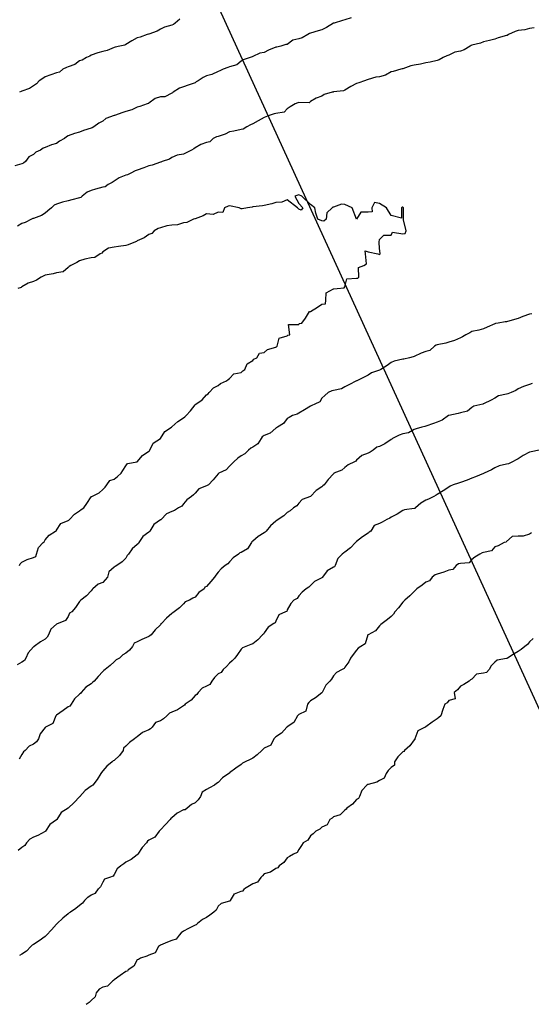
# Model space of a CAD drawing. Header units: inches. Extents: x 158323 to 160611, y 432808 to 437248.
# Tile 57 of 228: x 159175 to 159197, y 436650 to 436693. Entities that reach past the tile are written whole.
import ezdxf

# ---------------------------------------------------------------- set-up
doc = ezdxf.new("R2010")
doc.units = ezdxf.units.IN
doc.header["$MEASUREMENT"] = 0
doc.linetypes.add('CENTER', pattern=[0])
for name, color, linetype, lineweight in [('Hoogtelijn-bestaand 10.00 M', 7, 'Continuous', 15), ('Hoogtelijn-bestaand 11.00 M', 7, 'Continuous', 15), ('Hoogtelijn-bestaand 12.00 M', 7, 'Continuous', 15), ('Hoogtelijn-bestaand 7.00 M', 7, 'Continuous', 15), ('Hoogtelijn-bestaand 8.00 M', 7, 'Continuous', 15), ('Hoogtelijn-bestaand 9.00 M', 7, 'Continuous', 15), ('Profielen', 3, 'Continuous', 60)]:
    doc.layers.add(name, color=color, linetype=linetype, lineweight=lineweight)

msp = doc.modelspace()

# ---------------------------------------------------------------- linework, layer by layer
at = {"layer": 'Hoogtelijn-bestaand 10.00 M', "color": 252, "linetype": 'Continuous', "lineweight": 25}
for points in [[(159189.524, 436692.976, 10), (159189.25, 436692.889, 10), (159189.14, 436692.86, 10), (159188.786, 436692.75, 10), (159188.758, 436692.742, 10), (159188.75, 436692.738, 10), (159188.45, 436692.55, 10), (159188.25, 436692.453, 10), (159188.088, 436692.412, 10), (159187.75, 436692.316, 10), (159187.705, 436692.295, 10), (159187.638, 436692.25, 10), (159187.396, 436692.104, 10), (159187.25, 436692.071, 10), (159186.995, 436692.005, 10), (159186.75, 436691.827, 10), (159186.682, 436691.818, 10), (159186.468, 436691.75, 10), (159186.289, 436691.711, 10), (159186.25, 436691.699, 10), (159185.932, 436691.568, 10), (159185.75, 436691.468, 10), (159185.562, 436691.438, 10), (159185.25, 436691.295, 10), (159185.22, 436691.281, 10), (159185.136, 436691.25, 10), (159184.839, 436691.161, 10), (159184.75, 436691.096, 10), (159184.56, 436690.94, 10), (159184.25, 436690.856, 10), (159184.172, 436690.828, 10), (159183.963, 436690.75, 10), (159183.825, 436690.675, 10), (159183.75, 436690.653, 10), (159183.484, 436690.516, 10), (159183.25, 436690.459, 10), (159183.102, 436690.398, 10), (159182.889, 436690.25, 10), (159182.802, 436690.198, 10), (159182.75, 436690.166, 10), (159182.448, 436690.052, 10), (159182.25, 436689.986, 10), (159182.076, 436689.924, 10), (159181.803, 436689.75, 10), (159181.768, 436689.732, 10), (159181.75, 436689.719, 10), (159181.442, 436689.558, 10), (159181.25, 436689.553, 10), (159181.016, 436689.484, 10), (159180.75, 436689.273, 10), (159180.733, 436689.268, 10), (159180.671, 436689.25, 10), (159180.358, 436689.142, 10), (159180.25, 436689.103, 10), (159180.005, 436688.995, 10), (159179.75, 436688.919, 10), (159179.623, 436688.877, 10), (159179.266, 436688.75, 10), (159179.254, 436688.746, 10), (159179.25, 436688.745, 10), (159178.89, 436688.61, 10), (159178.75, 436688.506, 10), (159178.585, 436688.415, 10), (159178.37, 436688.25, 10), (159178.291, 436688.209, 10), (159178.25, 436688.19, 10), (159177.911, 436688.089, 10), (159177.75, 436688.018, 10), (159177.528, 436687.972, 10), (159177.25, 436687.864, 10), (159177.179, 436687.821, 10), (159177.089, 436687.75, 10), (159176.87, 436687.63, 10), (159176.75, 436687.532, 10), (159176.529, 436687.471, 10), (159176.25, 436687.365, 10), (159176.175, 436687.325, 10), (159176.055, 436687.25, 10), (159175.847, 436687.153, 10), (159175.75, 436687.063, 10), (159175.548, 436686.952, 10), (159175.396, 436686.75, 10), (159175.316, 436686.684, 10), (159175.25, 436686.648, 10), (159174.937, 436686.563, 10)], [(159197.358, 436677.142, 10), (159197.25, 436677.094, 10), (159196.992, 436677.009, 10), (159196.75, 436676.911, 10), (159196.658, 436676.842, 10), (159196.447, 436676.75, 10), (159196.305, 436676.695, 10), (159196.25, 436676.682, 10), (159195.899, 436676.601, 10), (159195.75, 436676.497, 10), (159195.583, 436676.417, 10), (159195.25, 436676.257, 10), (159195.245, 436676.255, 10), (159195.223, 436676.25, 10), (159194.836, 436676.164, 10), (159194.75, 436676.098, 10), (159194.553, 436675.947, 10), (159194.25, 436675.861, 10), (159194.159, 436675.842, 10), (159193.75, 436675.756, 10), (159193.746, 436675.754, 10), (159193.74, 436675.75, 10), (159193.456, 436675.545, 10), (159193.25, 436675.457, 10), (159193.089, 436675.411, 10), (159192.75, 436675.296, 10), (159192.717, 436675.283, 10), (159192.58, 436675.25, 10), (159192.328, 436675.172, 10), (159192.25, 436675.148, 10), (159191.999, 436675.001, 10), (159191.75, 436674.952, 10), (159191.597, 436674.903, 10), (159191.303, 436674.75, 10), (159191.275, 436674.726, 10), (159191.25, 436674.719, 10), (159190.976, 436674.524, 10), (159190.75, 436674.415, 10), (159190.625, 436674.375, 10), (159190.464, 436674.25, 10), (159190.34, 436674.16, 10), (159190.25, 436674.119, 10), (159189.979, 436674.021, 10), (159189.75, 436673.812, 10), (159189.719, 436673.781, 10), (159189.658, 436673.75, 10), (159189.388, 436673.612, 10), (159189.25, 436673.498, 10), (159189.117, 436673.383, 10), (159188.773, 436673.25, 10), (159188.76, 436673.24, 10), (159188.75, 436673.232, 10), (159188.522, 436672.978, 10), (159188.351, 436672.75, 10), (159188.295, 436672.705, 10), (159188.25, 436672.661, 10), (159187.996, 436672.504, 10), (159187.755, 436672.25, 10), (159187.752, 436672.248, 10), (159187.75, 436672.247, 10), (159187.387, 436672.113, 10), (159187.25, 436671.959, 10), (159187.164, 436671.836, 10), (159187.02, 436671.75, 10), (159186.872, 436671.628, 10), (159186.75, 436671.55, 10), (159186.593, 436671.407, 10), (159186.354, 436671.25, 10), (159186.299, 436671.201, 10), (159186.25, 436671.173, 10), (159186.025, 436670.975, 10), (159185.834, 436670.75, 10), (159185.794, 436670.706, 10), (159185.75, 436670.674, 10), (159185.485, 436670.515, 10), (159185.25, 436670.305, 10), (159185.219, 436670.281, 10), (159185.198, 436670.25, 10), (159185.018, 436669.982, 10), (159184.75, 436669.822, 10), (159184.697, 436669.803, 10), (159184.634, 436669.75, 10), (159184.408, 436669.592, 10), (159184.25, 436669.411, 10), (159184.177, 436669.323, 10), (159184.053, 436669.25, 10), (159183.885, 436669.115, 10), (159183.75, 436668.966, 10), (159183.655, 436668.845, 10), (159183.591, 436668.75, 10), (159183.438, 436668.562, 10), (159183.25, 436668.351, 10), (159183.179, 436668.321, 10), (159183.141, 436668.25, 10), (159182.911, 436668.089, 10), (159182.75, 436667.888, 10), (159182.653, 436667.847, 10), (159182.505, 436667.75, 10), (159182.322, 436667.678, 10), (159182.25, 436667.603, 10), (159182.073, 436667.428, 10), (159181.844, 436667.25, 10), (159181.787, 436667.213, 10), (159181.75, 436667.18, 10), (159181.52, 436666.98, 10), (159181.294, 436666.75, 10), (159181.271, 436666.729, 10), (159181.25, 436666.688, 10), (159181.023, 436666.477, 10), (159180.856, 436666.25, 10), (159180.79, 436666.21, 10), (159180.75, 436666.186, 10), (159180.446, 436666.054, 10), (159180.25, 436665.952, 10), (159180.114, 436665.887, 10), (159180.038, 436665.75, 10), (159179.904, 436665.596, 10), (159179.75, 436665.459, 10), (159179.615, 436665.385, 10), (159179.472, 436665.25, 10), (159179.333, 436665.167, 10), (159179.25, 436665.079, 10), (159179.068, 436664.932, 10), (159178.859, 436664.75, 10), (159178.797, 436664.704, 10), (159178.75, 436664.662, 10), (159178.546, 436664.454, 10), (159178.372, 436664.25, 10), (159178.305, 436664.195, 10), (159178.25, 436664.135, 10), (159178.018, 436663.982, 10), (159177.822, 436663.75, 10), (159177.78, 436663.72, 10), (159177.75, 436663.685, 10), (159177.521, 436663.479, 10), (159177.38, 436663.25, 10), (159177.331, 436663.17, 10), (159177.25, 436663.13, 10), (159177.029, 436662.971, 10), (159176.75, 436662.778, 10), (159176.733, 436662.767, 10), (159176.72, 436662.75, 10), (159176.584, 436662.416, 10), (159176.269, 436662.25, 10), (159176.257, 436662.243, 10), (159176.25, 436662.234, 10), (159176.032, 436661.968, 10), (159175.969, 436661.75, 10), (159175.88, 436661.62, 10), (159175.75, 436661.521, 10), (159175.561, 436661.439, 10), (159175.394, 436661.25, 10), (159175.319, 436661.181, 10), (159175.25, 436661.073, 10), (159175.124, 436660.876, 10)]]:
    msp.add_polyline3d(points, dxfattribs=at)
at = {"layer": 'Hoogtelijn-bestaand 11.00 M', "color": 252, "linetype": 'Continuous', "lineweight": 25}
for points in [[(159197.452, 436692.548, 11), (159197.25, 436692.516, 11), (159197.05, 436692.45, 11), (159196.75, 436692.421, 11), (159196.62, 436692.38, 11), (159196.333, 436692.25, 11), (159196.284, 436692.216, 11), (159196.25, 436692.214, 11), (159195.893, 436692.107, 11), (159195.75, 436692.052, 11), (159195.507, 436691.993, 11), (159195.25, 436691.936, 11), (159195.122, 436691.878, 11), (159194.75, 436691.789, 11), (159194.72, 436691.78, 11), (159194.669, 436691.75, 11), (159194.409, 436691.591, 11), (159194.25, 436691.533, 11), (159194.014, 436691.486, 11), (159193.75, 436691.365, 11), (159193.667, 436691.333, 11), (159193.51, 436691.25, 11), (159193.337, 436691.163, 11), (159193.25, 436691.133, 11), (159192.944, 436691.056, 11), (159192.75, 436691.021, 11), (159192.527, 436690.973, 11), (159192.25, 436690.921, 11), (159192.101, 436690.899, 11), (159191.75, 436690.773, 11), (159191.732, 436690.768, 11), (159191.667, 436690.75, 11), (159191.343, 436690.657, 11), (159191.25, 436690.633, 11), (159191.003, 436690.497, 11), (159190.75, 436690.425, 11), (159190.59, 436690.41, 11), (159190.25, 436690.3, 11), (159190.216, 436690.284, 11), (159190.1, 436690.25, 11), (159189.846, 436690.154, 11), (159189.75, 436690.131, 11), (159189.497, 436690.003, 11), (159189.25, 436689.843, 11), (159189.181, 436689.819, 11), (159188.75, 436689.766, 11), (159188.74, 436689.76, 11), (159188.699, 436689.75, 11), (159188.352, 436689.648, 11), (159188.25, 436689.578, 11), (159188, 436689.5, 11), (159187.75, 436689.346, 11), (159187.703, 436689.297, 11), (159187.25, 436689.313, 11), (159187.206, 436689.294, 11), (159187.085, 436689.25, 11), (159186.874, 436689.126, 11), (159186.75, 436689.029, 11), (159186.607, 436688.893, 11), (159186.25, 436688.835, 11), (159186.183, 436688.817, 11), (159185.97, 436688.75, 11), (159185.813, 436688.687, 11), (159185.75, 436688.662, 11), (159185.483, 436688.517, 11), (159185.25, 436688.391, 11), (159185.153, 436688.347, 11), (159185, 436688.25, 11), (159184.843, 436688.157, 11), (159184.75, 436688.136, 11), (159184.428, 436688.072, 11), (159184.25, 436688.039, 11), (159184.06, 436687.94, 11), (159183.75, 436687.839, 11), (159183.685, 436687.815, 11), (159183.539, 436687.75, 11), (159183.393, 436687.607, 11), (159183.25, 436687.578, 11), (159183.004, 436687.496, 11), (159182.75, 436687.347, 11), (159182.698, 436687.302, 11), (159182.594, 436687.25, 11), (159182.371, 436687.129, 11), (159182.25, 436687.071, 11), (159181.975, 436687.025, 11), (159181.75, 436686.923, 11), (159181.65, 436686.851, 11), (159181.329, 436686.75, 11), (159181.269, 436686.731, 11), (159181.25, 436686.724, 11), (159180.899, 436686.601, 11), (159180.75, 436686.564, 11), (159180.526, 436686.474, 11), (159180.25, 436686.374, 11), (159180.156, 436686.344, 11), (159179.964, 436686.25, 11), (159179.821, 436686.179, 11), (159179.75, 436686.162, 11), (159179.456, 436686.045, 11), (159179.25, 436685.901, 11), (159179.162, 436685.838, 11), (159178.992, 436685.75, 11), (159178.851, 436685.649, 11), (159178.75, 436685.636, 11), (159178.442, 436685.558, 11), (159178.25, 436685.504, 11), (159178.075, 436685.425, 11), (159177.852, 436685.25, 11), (159177.806, 436685.194, 11), (159177.75, 436685.184, 11), (159177.414, 436685.086, 11), (159177.25, 436685.047, 11), (159177.007, 436684.993, 11), (159176.75, 436684.904, 11), (159176.643, 436684.857, 11), (159176.53, 436684.75, 11), (159176.377, 436684.623, 11), (159176.25, 436684.516, 11), (159176.091, 436684.409, 11), (159175.75, 436684.291, 11), (159175.719, 436684.282, 11), (159175.658, 436684.25, 11), (159175.383, 436684.118, 11), (159175.25, 436684.073, 11), (159175.05, 436683.95, 11)], [(159197.341, 436680.159, 11), (159197.25, 436680.136, 11), (159196.955, 436680.045, 11), (159196.75, 436679.956, 11), (159196.591, 436679.909, 11), (159196.25, 436679.811, 11), (159196.196, 436679.804, 11), (159195.883, 436679.75, 11), (159195.769, 436679.731, 11), (159195.75, 436679.722, 11), (159195.416, 436679.584, 11), (159195.25, 436679.5, 11), (159195.047, 436679.454, 11), (159194.75, 436679.396, 11), (159194.664, 436679.336, 11), (159194.494, 436679.25, 11), (159194.339, 436679.161, 11), (159194.25, 436679.112, 11), (159194.003, 436678.998, 11), (159193.75, 436678.929, 11), (159193.62, 436678.881, 11), (159193.25, 436678.809, 11), (159193.206, 436678.794, 11), (159193.134, 436678.75, 11), (159192.932, 436678.568, 11), (159192.75, 436678.522, 11), (159192.554, 436678.446, 11), (159192.25, 436678.303, 11), (159192.211, 436678.289, 11), (159192.039, 436678.25, 11), (159191.805, 436678.195, 11), (159191.75, 436678.194, 11), (159191.388, 436678.112, 11), (159191.25, 436678.052, 11), (159191.082, 436677.918, 11), (159190.799, 436677.75, 11), (159190.774, 436677.726, 11), (159190.75, 436677.718, 11), (159190.404, 436677.596, 11), (159190.25, 436677.495, 11), (159190.083, 436677.417, 11), (159189.757, 436677.25, 11), (159189.752, 436677.248, 11), (159189.75, 436677.247, 11), (159189.414, 436677.086, 11), (159189.25, 436676.998, 11), (159189.099, 436676.901, 11), (159188.75, 436676.838, 11), (159188.678, 436676.822, 11), (159188.526, 436676.75, 11), (159188.377, 436676.623, 11), (159188.25, 436676.497, 11), (159188.157, 436676.343, 11), (159187.944, 436676.25, 11), (159187.818, 436676.182, 11), (159187.75, 436676.16, 11), (159187.497, 436676.003, 11), (159187.25, 436675.853, 11), (159187.184, 436675.816, 11), (159186.977, 436675.75, 11), (159186.829, 436675.671, 11), (159186.75, 436675.625, 11), (159186.589, 436675.412, 11), (159186.319, 436675.25, 11), (159186.284, 436675.216, 11), (159186.25, 436675.198, 11), (159186.014, 436674.986, 11), (159185.75, 436674.884, 11), (159185.665, 436674.835, 11), (159185.618, 436674.75, 11), (159185.475, 436674.525, 11), (159185.25, 436674.378, 11), (159185.166, 436674.334, 11), (159185.067, 436674.25, 11), (159184.912, 436674.088, 11), (159184.75, 436674.005, 11), (159184.6, 436673.9, 11), (159184.432, 436673.75, 11), (159184.339, 436673.661, 11), (159184.25, 436673.553, 11), (159184.099, 436673.401, 11), (159183.787, 436673.25, 11), (159183.762, 436673.238, 11), (159183.75, 436673.224, 11), (159183.534, 436672.966, 11), (159183.328, 436672.75, 11), (159183.281, 436672.719, 11), (159183.25, 436672.702, 11), (159182.917, 436672.583, 11), (159182.75, 436672.388, 11), (159182.68, 436672.32, 11), (159182.594, 436672.25, 11), (159182.396, 436672.104, 11), (159182.25, 436671.926, 11), (159182.175, 436671.825, 11), (159182.04, 436671.75, 11), (159181.862, 436671.638, 11), (159181.75, 436671.593, 11), (159181.512, 436671.488, 11), (159181.28, 436671.25, 11), (159181.265, 436671.235, 11), (159181.25, 436671.229, 11), (159180.968, 436671.032, 11), (159180.795, 436670.75, 11), (159180.778, 436670.722, 11), (159180.75, 436670.701, 11), (159180.488, 436670.513, 11), (159180.317, 436670.25, 11), (159180.294, 436670.206, 11), (159180.25, 436670.172, 11), (159180.024, 436669.976, 11), (159179.864, 436669.75, 11), (159179.815, 436669.685, 11), (159179.75, 436669.569, 11), (159179.589, 436669.411, 11), (159179.359, 436669.25, 11), (159179.285, 436669.215, 11), (159179.25, 436669.188, 11), (159179.011, 436668.989, 11), (159178.951, 436668.75, 11), (159178.862, 436668.638, 11), (159178.75, 436668.526, 11), (159178.556, 436668.444, 11), (159178.326, 436668.25, 11), (159178.286, 436668.214, 11), (159178.25, 436668.166, 11), (159178.054, 436667.946, 11), (159177.802, 436667.75, 11), (159177.769, 436667.731, 11), (159177.75, 436667.695, 11), (159177.564, 436667.436, 11), (159177.405, 436667.25, 11), (159177.311, 436667.189, 11), (159177.25, 436667.054, 11), (159177.131, 436666.869, 11), (159176.825, 436666.75, 11), (159176.769, 436666.732, 11), (159176.75, 436666.711, 11), (159176.503, 436666.497, 11), (159176.4, 436666.25, 11), (159176.347, 436666.153, 11), (159176.25, 436666.069, 11), (159176.048, 436665.952, 11), (159175.774, 436665.75, 11), (159175.762, 436665.738, 11), (159175.75, 436665.732, 11), (159175.523, 436665.477, 11), (159175.42, 436665.25, 11), (159175.354, 436665.146, 11), (159175.25, 436665.07, 11), (159175.047, 436664.954, 11)]]:
    msp.add_polyline3d(points, dxfattribs=at)
at = {"layer": 'Hoogtelijn-bestaand 12.00 M', "color": 252, "linetype": 'Continuous', "lineweight": 25}
msp.add_polyline3d([(159175.141, 436669.25, 12), (159175.171, 436669.329, 12), (159175.25, 436669.404, 12), (159175.479, 436669.521, 12), (159175.75, 436669.596, 12), (159175.848, 436669.652, 12), (159175.873, 436669.75, 12), (159175.963, 436670.037, 12), (159176.173, 436670.25, 12), (159176.214, 436670.286, 12), (159176.25, 436670.371, 12), (159176.427, 436670.573, 12), (159176.708, 436670.75, 12), (159176.74, 436670.76, 12), (159176.75, 436670.783, 12), (159176.931, 436671.069, 12), (159177.25, 436671.205, 12), (159177.283, 436671.218, 12), (159177.307, 436671.25, 12), (159177.526, 436671.474, 12), (159177.75, 436671.62, 12), (159177.821, 436671.679, 12), (159177.928, 436671.75, 12), (159178.055, 436671.945, 12), (159178.25, 436672.224, 12), (159178.258, 436672.242, 12), (159178.274, 436672.25, 12), (159178.596, 436672.404, 12), (159178.75, 436672.549, 12), (159178.854, 436672.646, 12), (159178.934, 436672.75, 12), (159179.064, 436672.936, 12), (159179.25, 436673.001, 12), (159179.393, 436673.107, 12), (159179.547, 436673.25, 12), (159179.627, 436673.373, 12), (159179.75, 436673.568, 12), (159179.822, 436673.678, 12), (159180.25, 436673.75, 12), (159180.473, 436674.027, 12), (159180.75, 436674.205, 12), (159180.777, 436674.223, 12), (159180.791, 436674.25, 12), (159180.943, 436674.557, 12), (159181.25, 436674.75, 12), (159181.441, 436675.059, 12), (159181.737, 436675.25, 12), (159181.745, 436675.255, 12), (159181.75, 436675.26, 12), (159182.011, 436675.489, 12), (159182.25, 436675.646, 12), (159182.305, 436675.695, 12), (159182.363, 436675.75, 12), (159182.552, 436675.948, 12), (159182.75, 436676.215, 12), (159182.767, 436676.233, 12), (159182.787, 436676.25, 12), (159183.064, 436676.436, 12), (159183.25, 436676.642, 12), (159183.315, 436676.685, 12), (159183.364, 436676.75, 12), (159183.552, 436676.948, 12), (159183.75, 436677.059, 12), (159183.86, 436677.14, 12), (159184.117, 436677.25, 12), (159184.191, 436677.309, 12), (159184.25, 436677.354, 12), (159184.438, 436677.562, 12), (159184.75, 436677.621, 12), (159184.82, 436677.68, 12), (159184.911, 436677.75, 12), (159185.003, 436677.997, 12), (159185.25, 436678.128, 12), (159185.302, 436678.198, 12), (159185.432, 436678.25, 12), (159185.548, 436678.452, 12), (159185.75, 436678.474, 12), (159185.889, 436678.611, 12), (159186.25, 436678.719, 12), (159186.269, 436678.731, 12), (159186.304, 436678.75, 12), (159186.399, 436679.101, 12), (159186.75, 436679.207, 12), (159186.767, 436679.233, 12), (159186.863, 436679.25, 12), (159186.805, 436679.695, 12), (159187.25, 436679.695, 12), (159187.265, 436679.735, 12), (159187.375, 436679.75, 12), (159187.536, 436679.964, 12), (159187.711, 436680.25, 12), (159187.742, 436680.258, 12), (159187.75, 436680.263, 12), (159188.053, 436680.447, 12), (159188.25, 436680.574, 12), (159188.412, 436680.588, 12), (159188.417, 436680.75, 12), (159188.44, 436681.06, 12), (159188.75, 436681.232, 12), (159188.767, 436681.233, 12), (159188.917, 436681.25, 12), (159189.214, 436681.286, 12), (159189.25, 436681.327, 12), (159189.332, 436681.668, 12), (159189.75, 436681.702, 12), (159189.805, 436681.695, 12), (159189.854, 436681.75, 12), (159189.839, 436682.161, 12), (159190.062, 436682.25, 12), (159190.179, 436682.321, 12), (159190.141, 436682.75, 12), (159190.119, 436682.882, 12), (159190.25, 436682.843, 12), (159190.667, 436682.75, 12), (159190.75, 436682.727, 12), (159190.766, 436682.734, 12), (159190.779, 436682.75, 12), (159190.75, 436683, 12), (159190.728, 436683.25, 12), (159190.736, 436683.264, 12), (159190.75, 436683.375, 12), (159190.938, 436683.562, 12), (159191.25, 436683.562, 12), (159191.312, 436683.688, 12), (159191.75, 436683.625, 12), (159191.859, 436683.641, 12), (159191.902, 436683.75, 12), (159191.779, 436684.221, 12), (159191.792, 436684.25, 12), (159191.792, 436684.708, 12), (159191.786, 436684.75, 12), (159191.75, 436684.775, 12), (159191.73, 436684.77, 12), (159191.695, 436684.75, 12), (159191.695, 436684.305, 12), (159191.25, 436684.417, 12), (159191.05, 436684.75, 12), (159190.75, 436684.938, 12), (159190.528, 436684.972, 12), (159190.417, 436684.75, 12), (159190.427, 436684.573, 12), (159190.25, 436684.562, 12), (159189.938, 436684.562, 12), (159189.75, 436684.25, 12), (159189.562, 436684.75, 12), (159189.25, 436684.893, 12), (159189.099, 436684.901, 12), (159188.75, 436684.771, 12), (159188.729, 436684.771, 12), (159188.7, 436684.75, 12), (159188.464, 436684.536, 12), (159188.434, 436684.25, 12), (159188.336, 436684.165, 12), (159188.25, 436684.179, 12), (159188.066, 436684.25, 12), (159187.981, 436684.519, 12), (159187.95, 436684.75, 12), (159187.75, 436684.893, 12), (159187.375, 436685.25, 12), (159187.25, 436685.303, 12), (159187.202, 436685.298, 12), (159187.071, 436685.25, 12), (159187.25, 436684.938, 12), (159187.417, 436684.75, 12), (159187.35, 436684.65, 12), (159187.25, 436684.688, 12), (159187.185, 436684.75, 12), (159186.75, 436685.095, 12), (159186.512, 436684.988, 12), (159186.25, 436684.982, 12), (159186.077, 436684.923, 12), (159185.75, 436684.85, 12), (159185.672, 436684.828, 12), (159185.25, 436684.788, 12), (159185.229, 436684.771, 12), (159185.028, 436684.75, 12), (159184.8, 436684.7, 12), (159184.75, 436684.7, 12), (159184.657, 436684.75, 12), (159184.25, 436684.828, 12), (159184.188, 436684.812, 12), (159184.026, 436684.75, 12), (159183.955, 436684.545, 12), (159183.75, 436684.552, 12), (159183.536, 436684.464, 12), (159183.25, 436684.486, 12), (159183.1, 436684.4, 12), (159182.75, 436684.275, 12), (159182.736, 436684.264, 12), (159182.685, 436684.25, 12), (159182.389, 436684.111, 12), (159182.25, 436684.1, 12), (159181.99, 436684.01, 12), (159181.75, 436683.995, 12), (159181.528, 436683.972, 12), (159181.25, 436683.879, 12), (159181.155, 436683.845, 12), (159180.977, 436683.75, 12), (159180.872, 436683.628, 12), (159180.75, 436683.594, 12), (159180.547, 436683.453, 12), (159180.25, 436683.321, 12), (159180.212, 436683.288, 12), (159180.093, 436683.25, 12), (159179.849, 436683.151, 12), (159179.75, 436683.12, 12), (159179.427, 436683.073, 12), (159179.25, 436683.05, 12), (159178.995, 436683.005, 12), (159178.75, 436682.848, 12), (159178.712, 436682.788, 12), (159178.638, 436682.75, 12), (159178.406, 436682.594, 12), (159178.25, 436682.584, 12), (159177.972, 436682.528, 12), (159177.75, 436682.445, 12), (159177.627, 436682.373, 12), (159177.368, 436682.25, 12), (159177.295, 436682.205, 12), (159177.25, 436682.162, 12), (159177.03, 436681.97, 12), (159176.75, 436681.927, 12), (159176.608, 436681.892, 12), (159176.25, 436681.832, 12), (159176.193, 436681.807, 12), (159176.076, 436681.75, 12), (159175.88, 436681.62, 12), (159175.75, 436681.551, 12), (159175.512, 436681.488, 12), (159175.25, 436681.329, 12), (159175.209, 436681.291, 12), (159175.075, 436681.25, 12)], dxfattribs=at)
at = {"layer": 'Hoogtelijn-bestaand 7.00 M', "color": 252, "linetype": 'Continuous', "lineweight": 25}
for p, q in [((159184.839, 436655.161, 7), (159184.896, 436655.25, 7)), ((159184.282, 436654.75, 7), (159184.468, 436655.032, 7)), ((159184.468, 436655.032, 7), (159184.75, 436655.157, 7)), ((159184.75, 436655.157, 7), (159184.839, 436655.161, 7))]:
    msp.add_line(p, q, dxfattribs=at)
for points in [[(159197.412, 436666.088, 7), (159197.25, 436665.945, 7), (159197.161, 436665.839, 7), (159197.05, 436665.75, 7), (159196.886, 436665.614, 7), (159196.75, 436665.536, 7), (159196.576, 436665.424, 7), (159196.293, 436665.25, 7), (159196.266, 436665.234, 7), (159196.25, 436665.224, 7), (159195.846, 436665.154, 7), (159195.75, 436665.07, 7), (159195.583, 436664.917, 7), (159195.5, 436664.75, 7), (159195.379, 436664.621, 7), (159195.25, 436664.593, 7), (159194.949, 436664.551, 7), (159194.75, 436664.338, 7), (159194.688, 436664.312, 7), (159194.637, 436664.25, 7), (159194.396, 436664.104, 7), (159194.25, 436664.024, 7), (159194.122, 436663.878, 7), (159193.987, 436663.75, 7), (159194.021, 436663.479, 7), (159193.75, 436663.408, 7), (159193.684, 436663.316, 7), (159193.573, 436663.25, 7), (159193.484, 436663.016, 7), (159193.403, 436662.75, 7), (159193.32, 436662.68, 7), (159193.25, 436662.622, 7), (159193.025, 436662.475, 7), (159192.75, 436662.274, 7), (159192.739, 436662.261, 7), (159192.72, 436662.25, 7), (159192.407, 436662.094, 7), (159192.284, 436661.75, 7), (159192.279, 436661.722, 7), (159192.25, 436661.705, 7), (159192.058, 436661.442, 7), (159191.833, 436661.25, 7), (159191.799, 436661.201, 7), (159191.75, 436661.189, 7), (159191.534, 436660.966, 7), (159191.401, 436660.75, 7), (159191.391, 436660.609, 7), (159191.25, 436660.515, 7), (159191.124, 436660.376, 7), (159191.034, 436660.25, 7), (159190.95, 436660.05, 7), (159190.75, 436659.948, 7), (159190.63, 436659.87, 7), (159190.25, 436659.77, 7), (159190.235, 436659.765, 7), (159190.201, 436659.75, 7), (159189.984, 436659.516, 7), (159189.875, 436659.25, 7), (159189.834, 436659.166, 7), (159189.75, 436659.123, 7), (159189.581, 436658.919, 7), (159189.332, 436658.75, 7), (159189.301, 436658.699, 7), (159189.25, 436658.667, 7), (159189.039, 436658.461, 7), (159188.75, 436658.378, 7), (159188.69, 436658.31, 7), (159188.599, 436658.25, 7), (159188.479, 436658.021, 7), (159188.25, 436657.917, 7), (159188.157, 436657.843, 7), (159187.982, 436657.75, 7), (159187.869, 436657.631, 7), (159187.75, 436657.556, 7), (159187.641, 436657.359, 7), (159187.444, 436657.25, 7), (159187.365, 436657.136, 7), (159187.25, 436656.962, 7), (159187.178, 436656.822, 7), (159187.017, 436656.75, 7), (159186.849, 436656.651, 7), (159186.75, 436656.59, 7), (159186.601, 436656.399, 7), (159186.396, 436656.25, 7), (159186.334, 436656.166, 7), (159186.25, 436656.127, 7), (159186.021, 436655.979, 7), (159185.75, 436655.906, 7), (159185.677, 436655.823, 7), (159185.599, 436655.75, 7), (159185.457, 436655.543, 7), (159185.25, 436655.468, 7), (159185.113, 436655.387, 7), (159184.896, 436655.25, 7)], [(159184.282, 436654.75, 7), (159184.277, 436654.723, 7), (159184.25, 436654.717, 7), (159183.884, 436654.616, 7), (159183.75, 436654.5, 7), (159183.669, 436654.331, 7), (159183.572, 436654.25, 7), (159183.388, 436654.112, 7), (159183.25, 436654.013, 7), (159183.081, 436653.919, 7), (159182.862, 436653.75, 7), (159182.805, 436653.695, 7), (159182.75, 436653.674, 7), (159182.466, 436653.534, 7), (159182.25, 436653.422, 7), (159182.152, 436653.348, 7), (159182.058, 436653.25, 7), (159181.93, 436653.07, 7), (159181.75, 436653.018, 7), (159181.556, 436652.944, 7), (159181.25, 436652.821, 7), (159181.208, 436652.792, 7), (159181.166, 436652.75, 7), (159181.021, 436652.479, 7), (159180.75, 436652.384, 7), (159180.664, 436652.336, 7), (159180.388, 436652.25, 7), (159180.303, 436652.197, 7), (159180.25, 436652.175, 7), (159180.101, 436651.899, 7), (159179.852, 436651.75, 7), (159179.818, 436651.682, 7), (159179.75, 436651.674, 7), (159179.499, 436651.502, 7), (159179.25, 436651.314, 7), (159179.218, 436651.282, 7), (159179.173, 436651.25, 7), (159178.961, 436651.039, 7), (159178.75, 436651.002, 7), (159178.589, 436650.911, 7), (159178.462, 436650.75, 7), (159178.423, 436650.577, 7), (159178.25, 436650.423, 7), (159178.167, 436650.333, 7), (159178.028, 436650.25, 7)]]:
    msp.add_polyline3d(points, dxfattribs=at)
at = {"layer": 'Hoogtelijn-bestaand 8.00 M', "color": 252, "linetype": 'Continuous', "lineweight": 25}
for p, q in [((159178.436, 436655.064, 8), (159178.573, 436655.25, 8)), ((159177.957, 436654.75, 8), (159178.104, 436654.896, 8)), ((159178.104, 436654.896, 8), (159178.25, 436654.998, 8)), ((159178.25, 436654.998, 8), (159178.436, 436655.064, 8))]:
    msp.add_line(p, q, dxfattribs=at)
for points in [[(159197.328, 436670.672, 8), (159197.25, 436670.612, 8), (159196.976, 436670.524, 8), (159196.75, 436670.533, 8), (159196.494, 436670.507, 8), (159196.25, 436670.299, 8), (159196.229, 436670.271, 8), (159196.153, 436670.25, 8), (159195.895, 436670.105, 8), (159195.75, 436670.06, 8), (159195.603, 436669.897, 8), (159195.25, 436669.814, 8), (159195.201, 436669.799, 8), (159195.094, 436669.75, 8), (159194.88, 436669.62, 8), (159194.75, 436669.514, 8), (159194.625, 436669.375, 8), (159194.25, 436669.345, 8), (159194.172, 436669.328, 8), (159194.075, 436669.25, 8), (159193.921, 436669.079, 8), (159193.75, 436669.051, 8), (159193.529, 436668.971, 8), (159193.25, 436668.883, 8), (159193.153, 436668.847, 8), (159193.022, 436668.75, 8), (159192.909, 436668.591, 8), (159192.75, 436668.538, 8), (159192.589, 436668.411, 8), (159192.359, 436668.25, 8), (159192.307, 436668.193, 8), (159192.25, 436668.133, 8), (159192.063, 436667.937, 8), (159191.842, 436667.75, 8), (159191.794, 436667.706, 8), (159191.75, 436667.673, 8), (159191.572, 436667.428, 8), (159191.409, 436667.25, 8), (159191.352, 436667.148, 8), (159191.25, 436667.05, 8), (159191.086, 436666.914, 8), (159190.859, 436666.75, 8), (159190.804, 436666.696, 8), (159190.75, 436666.647, 8), (159190.578, 436666.422, 8), (159190.25, 436666.255, 8), (159190.248, 436666.252, 8), (159190.246, 436666.25, 8), (159190.13, 436665.87, 8), (159189.93, 436665.75, 8), (159189.819, 436665.681, 8), (159189.75, 436665.595, 8), (159189.603, 436665.397, 8), (159189.487, 436665.25, 8), (159189.42, 436665.08, 8), (159189.25, 436664.857, 8), (159189.211, 436664.789, 8), (159189.122, 436664.75, 8), (159188.88, 436664.62, 8), (159188.75, 436664.477, 8), (159188.663, 436664.337, 8), (159188.596, 436664.25, 8), (159188.423, 436664.077, 8), (159188.254, 436663.75, 8), (159188.253, 436663.747, 8), (159188.25, 436663.745, 8), (159187.972, 436663.528, 8), (159187.75, 436663.398, 8), (159187.68, 436663.32, 8), (159187.632, 436663.25, 8), (159187.547, 436662.953, 8), (159187.25, 436662.807, 8), (159187.22, 436662.78, 8), (159187.191, 436662.75, 8), (159187.037, 436662.463, 8), (159186.75, 436662.268, 8), (159186.74, 436662.26, 8), (159186.726, 436662.25, 8), (159186.503, 436661.997, 8), (159186.25, 436661.838, 8), (159186.208, 436661.792, 8), (159186.164, 436661.75, 8), (159186.029, 436661.471, 8), (159185.75, 436661.348, 8), (159185.697, 436661.303, 8), (159185.645, 436661.25, 8), (159185.444, 436661.056, 8), (159185.25, 436660.918, 8), (159185.143, 436660.857, 8), (159184.917, 436660.75, 8), (159184.807, 436660.693, 8), (159184.75, 436660.637, 8), (159184.518, 436660.482, 8), (159184.25, 436660.275, 8), (159184.239, 436660.261, 8), (159184.217, 436660.25, 8), (159183.939, 436660.061, 8), (159183.75, 436659.861, 8), (159183.686, 436659.814, 8), (159183.599, 436659.75, 8), (159183.376, 436659.624, 8), (159183.25, 436659.549, 8), (159183.059, 436659.441, 8), (159182.993, 436659.25, 8), (159182.893, 436659.107, 8), (159182.75, 436658.982, 8), (159182.591, 436658.909, 8), (159182.409, 436658.75, 8), (159182.32, 436658.68, 8), (159182.25, 436658.669, 8), (159181.971, 436658.529, 8), (159181.75, 436658.328, 8), (159181.7, 436658.3, 8), (159181.667, 436658.25, 8), (159181.466, 436658.034, 8), (159181.25, 436657.815, 8), (159181.219, 436657.781, 8), (159181.194, 436657.75, 8), (159181.01, 436657.49, 8), (159180.75, 436657.357, 8), (159180.685, 436657.315, 8), (159180.642, 436657.25, 8), (159180.453, 436657.047, 8), (159180.268, 436656.75, 8), (159180.261, 436656.739, 8), (159180.25, 436656.726, 8), (159179.979, 436656.521, 8), (159179.75, 436656.411, 8), (159179.658, 436656.342, 8), (159179.535, 436656.25, 8), (159179.379, 436656.121, 8), (159179.25, 436655.877, 8), (159179.202, 436655.799, 8), (159179.05, 436655.75, 8), (159178.828, 436655.672, 8), (159178.75, 436655.549, 8), (159178.657, 436655.344, 8), (159178.573, 436655.25, 8)], [(159177.957, 436654.75, 8), (159177.872, 436654.628, 8), (159177.75, 436654.53, 8), (159177.591, 436654.409, 8), (159177.359, 436654.25, 8), (159177.291, 436654.209, 8), (159177.25, 436654.177, 8), (159177.022, 436653.978, 8), (159176.777, 436653.75, 8), (159176.763, 436653.737, 8), (159176.75, 436653.721, 8), (159176.529, 436653.471, 8), (159176.317, 436653.25, 8), (159176.286, 436653.214, 8), (159176.25, 436653.195, 8), (159175.996, 436653.004, 8), (159175.75, 436652.849, 8), (159175.685, 436652.815, 8), (159175.628, 436652.75, 8), (159175.442, 436652.558, 8), (159175.25, 436652.429, 8), (159175.138, 436652.362, 8)]]:
    msp.add_polyline3d(points, dxfattribs=at)
at = {"layer": 'Hoogtelijn-bestaand 9.00 M', "color": 252, "linetype": 'Continuous', "lineweight": 25}
for points in [[(159182.09, 436692.91, 9), (159181.891, 436692.75, 9), (159181.813, 436692.687, 9), (159181.75, 436692.658, 9), (159181.429, 436692.571, 9), (159181.25, 436692.486, 9), (159181.103, 436692.397, 9), (159180.75, 436692.274, 9), (159180.732, 436692.268, 9), (159180.67, 436692.25, 9), (159180.367, 436692.133, 9), (159180.25, 436692.104, 9), (159180.016, 436691.984, 9), (159179.75, 436691.817, 9), (159179.707, 436691.793, 9), (159179.493, 436691.75, 9), (159179.289, 436691.711, 9), (159179.25, 436691.693, 9), (159178.939, 436691.561, 9), (159178.75, 436691.515, 9), (159178.538, 436691.462, 9), (159178.25, 436691.351, 9), (159178.185, 436691.315, 9), (159178.043, 436691.25, 9), (159177.854, 436691.146, 9), (159177.75, 436691.106, 9), (159177.54, 436690.961, 9), (159177.25, 436690.855, 9), (159177.178, 436690.822, 9), (159177.023, 436690.75, 9), (159176.877, 436690.623, 9), (159176.75, 436690.591, 9), (159176.494, 436690.506, 9), (159176.25, 436690.423, 9), (159176.159, 436690.341, 9), (159176, 436690.25, 9), (159175.884, 436690.116, 9), (159175.75, 436690.024, 9), (159175.583, 436689.917, 9), (159175.25, 436689.803, 9), (159175.216, 436689.784, 9), (159175.14, 436689.75, 9)], [(159197.667, 436674.25, 9), (159197.321, 436674.179, 9), (159197.25, 436674.165, 9), (159196.976, 436674.024, 9), (159196.75, 436673.87, 9), (159196.665, 436673.835, 9), (159196.516, 436673.75, 9), (159196.34, 436673.66, 9), (159196.25, 436673.639, 9), (159195.925, 436673.575, 9), (159195.75, 436673.484, 9), (159195.598, 436673.402, 9), (159195.283, 436673.25, 9), (159195.26, 436673.24, 9), (159195.25, 436673.234, 9), (159194.907, 436673.093, 9), (159194.75, 436673.037, 9), (159194.547, 436672.953, 9), (159194.25, 436672.854, 9), (159194.174, 436672.826, 9), (159193.945, 436672.75, 9), (159193.81, 436672.69, 9), (159193.75, 436672.643, 9), (159193.509, 436672.492, 9), (159193.25, 436672.337, 9), (159193.201, 436672.299, 9), (159193.104, 436672.25, 9), (159192.867, 436672.133, 9), (159192.75, 436672.086, 9), (159192.538, 436671.962, 9), (159192.307, 436671.75, 9), (159192.276, 436671.724, 9), (159192.25, 436671.718, 9), (159191.832, 436671.668, 9), (159191.75, 436671.632, 9), (159191.514, 436671.486, 9), (159191.25, 436671.346, 9), (159191.19, 436671.31, 9), (159191.064, 436671.25, 9), (159190.865, 436671.135, 9), (159190.75, 436671.074, 9), (159190.517, 436670.983, 9), (159190.365, 436670.75, 9), (159190.302, 436670.698, 9), (159190.25, 436670.656, 9), (159190.003, 436670.497, 9), (159189.75, 436670.295, 9), (159189.726, 436670.274, 9), (159189.705, 436670.25, 9), (159189.482, 436670.018, 9), (159189.25, 436669.833, 9), (159189.198, 436669.803, 9), (159189.133, 436669.75, 9), (159188.94, 436669.56, 9), (159188.823, 436669.25, 9), (159188.797, 436669.203, 9), (159188.75, 436669.178, 9), (159188.476, 436669.024, 9), (159188.279, 436668.75, 9), (159188.269, 436668.731, 9), (159188.25, 436668.722, 9), (159187.933, 436668.567, 9), (159187.75, 436668.389, 9), (159187.676, 436668.324, 9), (159187.562, 436668.25, 9), (159187.399, 436668.101, 9), (159187.25, 436667.949, 9), (159187.178, 436667.822, 9), (159187.036, 436667.75, 9), (159186.896, 436667.604, 9), (159186.75, 436667.335, 9), (159186.729, 436667.271, 9), (159186.675, 436667.25, 9), (159186.382, 436667.119, 9), (159186.25, 436666.845, 9), (159186.22, 436666.78, 9), (159186.166, 436666.75, 9), (159185.915, 436666.585, 9), (159185.75, 436666.346, 9), (159185.718, 436666.282, 9), (159185.681, 436666.25, 9), (159185.468, 436666.032, 9), (159185.25, 436665.865, 9), (159185.17, 436665.83, 9), (159184.955, 436665.75, 9), (159184.802, 436665.698, 9), (159184.75, 436665.632, 9), (159184.592, 436665.409, 9), (159184.469, 436665.25, 9), (159184.367, 436665.133, 9), (159184.25, 436665.021, 9), (159184.118, 436664.882, 9), (159183.977, 436664.75, 9), (159183.882, 436664.618, 9), (159183.75, 436664.559, 9), (159183.594, 436664.406, 9), (159183.475, 436664.25, 9), (159183.395, 436664.105, 9), (159183.25, 436664.034, 9), (159183.062, 436663.938, 9), (159182.888, 436663.75, 9), (159182.824, 436663.676, 9), (159182.75, 436663.632, 9), (159182.576, 436663.424, 9), (159182.327, 436663.25, 9), (159182.291, 436663.209, 9), (159182.25, 436663.181, 9), (159181.992, 436663.008, 9), (159181.75, 436662.909, 9), (159181.638, 436662.862, 9), (159181.533, 436662.75, 9), (159181.387, 436662.613, 9), (159181.25, 436662.526, 9), (159181.041, 436662.459, 9), (159180.891, 436662.25, 9), (159180.821, 436662.179, 9), (159180.75, 436662.138, 9), (159180.471, 436662.029, 9), (159180.25, 436661.839, 9), (159180.197, 436661.803, 9), (159180.132, 436661.75, 9), (159179.904, 436661.596, 9), (159179.75, 436661.427, 9), (159179.654, 436661.346, 9), (159179.633, 436661.25, 9), (159179.479, 436661.021, 9), (159179.25, 436660.812, 9), (159179.209, 436660.791, 9), (159179.166, 436660.75, 9), (159178.933, 436660.567, 9), (159178.75, 436660.358, 9), (159178.703, 436660.297, 9), (159178.671, 436660.25, 9), (159178.512, 436659.988, 9), (159178.316, 436659.75, 9), (159178.28, 436659.72, 9), (159178.25, 436659.699, 9), (159177.992, 436659.508, 9), (159177.758, 436659.25, 9), (159177.755, 436659.245, 9), (159177.75, 436659.24, 9), (159177.512, 436658.988, 9), (159177.255, 436658.75, 9), (159177.252, 436658.748, 9), (159177.25, 436658.745, 9), (159176.943, 436658.557, 9), (159176.765, 436658.25, 9), (159176.756, 436658.244, 9), (159176.75, 436658.238, 9), (159176.464, 436658.036, 9), (159176.269, 436657.75, 9), (159176.261, 436657.739, 9), (159176.25, 436657.732, 9), (159175.942, 436657.558, 9), (159175.75, 436657.492, 9), (159175.594, 436657.406, 9), (159175.442, 436657.25, 9), (159175.375, 436657.125, 9), (159175.25, 436657.048, 9), (159175.08, 436656.92, 9)]]:
    msp.add_polyline3d(points, dxfattribs=at)
at = {"layer": 'Profielen', "color": 4, "linetype": 'CENTER', "lineweight": 25, "ltscale": 5}
msp.add_line((159218.639, 436617.141, 5.925), (159169.711, 436724.206, 5.925), dxfattribs=at)

doc.saveas('drawing.dxf')
